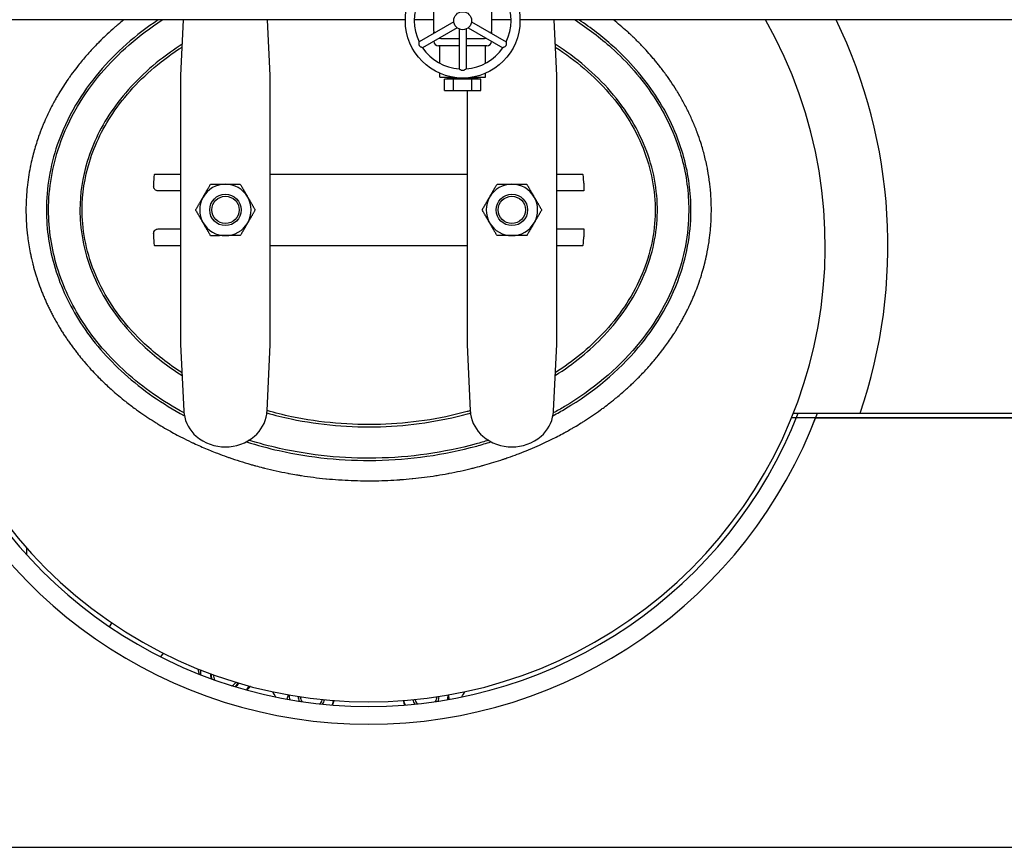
# Model space of a CAD drawing. Header units: inches. Extents: x 24 to 1128, y -69 to 748.
# Tile 86 of 256: x 172 to 199, y 162 to 185. Entities that reach past the tile are written whole.
import ezdxf

# ---------------------------------------------------------------- set-up
doc = ezdxf.new("R2010")
doc.units = ezdxf.units.IN
doc.header["$LTSCALE"] = 32
doc.header["$MEASUREMENT"] = 0
doc.layers.add('Visible (ANSI)', color=7, linetype='Continuous', lineweight=30)

msp = doc.modelspace()

# ---------------------------------------------------------------- linework, layer by layer
at = {"layer": 'Visible (ANSI)'}
for p, q in [((182.69057, 185.35867), (158.07537, 185.35867)), ((176.48956, 185.35867), (176.41537, 183.80758)), ((178.91537, 183.80758), (178.84118, 185.35867)), ((183.47787, 185.35867), (182.94061, 185.35867)), ((183.47787, 185.58317), (183.47787, 185.08317)), ((185.10287, 185.08317), (185.10287, 185.58317)), ((185.64013, 185.35867), (185.10287, 185.35867)), ((202.16537, 185.35867), (185.89017, 185.35867)), ((186.91537, 183.80758), (186.84118, 185.35867)), ((184.04275, 185.29875), (183.07707, 184.74121)), ((184.13675, 185.13594), (183.17107, 184.5784)), ((184.19637, 185.10151), (184.19637, 183.98645)), ((184.38437, 185.10151), (184.38437, 183.98645)), ((184.44399, 185.13594), (185.40967, 184.5784)), ((184.53799, 185.29875), (185.50367, 184.74121)), ((183.48881, 184.97893), (183.48881, 185.01003)), ((183.72787, 184.83317), (184.19637, 184.83317)), ((184.38437, 184.83317), (184.85287, 184.83317)), ((185.09193, 185.01003), (185.09193, 184.97893)), ((183.48881, 184.75817), (183.48881, 184.76185)), ((184.19637, 184.63317), (183.61381, 184.63317)), ((183.64912, 184.14519), (183.64912, 184.63317)), ((184.96693, 184.63317), (184.38437, 184.63317)), ((184.93162, 184.14519), (184.93162, 184.63317)), ((185.09193, 184.76185), (185.09193, 184.75817)), ((176.41537, 183.80758), (176.41537, 181.84721)), ((178.91537, 181.84721), (178.91537, 183.80758)), ((183.64912, 183.75817), (183.64912, 183.86729)), ((183.64912, 183.75817), (184.00863, 183.75817)), ((184.03823, 183.69817), (183.78231, 183.69817)), ((183.78231, 183.38817), (183.78231, 183.69817)), ((183.86696, 183.75817), (183.86645, 183.74199)), ((184.12262, 183.74199), (183.86645, 183.74199)), ((183.86645, 183.69817), (183.86645, 183.74199)), ((184.03823, 183.38817), (184.03823, 183.69817)), ((184.54629, 183.69817), (184.03823, 183.69817)), ((184.71429, 183.74199), (184.45812, 183.74199)), ((184.54629, 183.38817), (184.54629, 183.69817)), ((184.79843, 183.69817), (184.54629, 183.69817)), ((184.57211, 183.75817), (184.93162, 183.75817)), ((184.71378, 183.75817), (184.71429, 183.74199)), ((184.71429, 183.69817), (184.71429, 183.74199)), ((184.79843, 183.38817), (184.79843, 183.69817)), ((184.93162, 183.75817), (184.93162, 183.86729)), ((186.91537, 181.84721), (186.91537, 183.80758)), ((183.78231, 183.38817), (184.03823, 183.38817)), ((184.03823, 183.38817), (184.54629, 183.38817)), ((184.41537, 183.38817), (184.41537, 181.84721)), ((184.54629, 183.38817), (184.79843, 183.38817)), ((176.41537, 181.84721), (176.41537, 178.24513)), ((178.91537, 178.24513), (178.91537, 181.84721)), ((184.41537, 181.84721), (184.41537, 178.24513)), ((186.91537, 178.24513), (186.91537, 181.84721)), ((175.69176, 181.04617), (176.41537, 181.04617)), ((178.91537, 181.04617), (184.41537, 181.04617)), ((186.91537, 181.04617), (187.63898, 181.04617)), ((175.65981, 180.79617), (175.65981, 180.70242)), ((187.67092, 180.79617), (187.67092, 180.57742)), ((176.41537, 180.57742), (175.78381, 180.57742)), ((187.67092, 180.57742), (186.91537, 180.57742)), ((175.65981, 179.38992), (175.65981, 179.29617)), ((175.78381, 179.51492), (176.41537, 179.51492)), ((186.91537, 179.51492), (187.67092, 179.51492)), ((187.67092, 179.51492), (187.67092, 179.29617)), ((176.41537, 179.04617), (175.69176, 179.04617)), ((184.41537, 179.04617), (178.91537, 179.04617)), ((187.63898, 179.04617), (186.91537, 179.04617)), ((176.41537, 178.24513), (176.41537, 176.28475)), ((178.91537, 176.28475), (178.91537, 178.24513)), ((184.41537, 178.24513), (184.41537, 176.28475)), ((186.91537, 176.28475), (186.91537, 178.24513)), ((176.41537, 176.28475), (176.50391, 174.4335)), ((178.82683, 174.4335), (178.91537, 176.28475)), ((184.41537, 176.28475), (184.50391, 174.4335)), ((186.82683, 174.4335), (186.91537, 176.28475)), ((193.52618, 174.36817), (195.39003, 174.36817)), ((195.39003, 174.36817), (202.16537, 174.36817)), ((202.16537, 174.23367), (193.47225, 174.23367)), ((194.14457, 174.23367), (202.16537, 174.23367)), ((172.12037, 170.40565), (172.12037, 170.59304)), ((174.42493, 168.39997), (174.49714, 168.50202)), ((175.86322, 167.55267), (175.93623, 167.65585)), ((158.16537, 162.23367), (200.66537, 162.23367))]:
    msp.add_line(p, q, dxfattribs=at)
for centre, radius in [((184.29037, 185.33317), 1.6), ((184.29037, 185.33317), 0.25), ((177.66537, 180.04617), 0.43764), ((177.66537, 180.04617), 0.4375), ((177.66537, 180.04617), 0.38194), ((185.66537, 180.04617), 0.43764), ((185.66537, 180.04617), 0.4375), ((185.66537, 180.04617), 0.38194)]:
    msp.add_circle(centre, radius, dxfattribs=at)
for centre, radius, start, end in [((184.29037, 185.33317), 1.35, 153.992715, 206.007285), ((184.29037, 185.33317), 1.35, 333.992715, 26.007285), ((181.66537, 179.04617), 12.75, 150.323785, 29.676215), ((181.66537, 179.04617), 14.5, 341.178513, 25.807238), ((183.72787, 185.08317), 0.25, 180, 203.279539), ((184.85287, 185.08317), 0.25, 336.720461, 0), ((183.72787, 185.08317), 0.25, 249.4181, 270), ((184.85287, 185.08317), 0.25, 270, 290.5819), ((184.29037, 185.33317), 1.35, 213.992715, 266.007285), ((183.61381, 184.75817), 0.125, 180, 270), ((184.29037, 185.33317), 1.35, 273.992715, 326.007285), ((184.96693, 184.75817), 0.125, 270, 0), ((177.66537, 180.04617), 0.719, 90.036232, 150.036232), ((177.66537, 180.04617), 0.719, 30.036232, 90.036232), ((185.66537, 180.04617), 0.719, 90, 150), ((185.66537, 180.04617), 0.719, 30, 90), ((177.66537, 180.04617), 0.719, 150.036232, 210.036232), ((177.66537, 180.04617), 0.719, 330.036232, 30.036232), ((185.66537, 180.04617), 0.719, 150, 210), ((185.66537, 180.04617), 0.719, 330, 30), ((177.66537, 180.04617), 0.719, 210.036232, 270.036232), ((177.66537, 180.04617), 0.719, 270.036232, 330.036232), ((185.66537, 180.04617), 0.719, 210, 270), ((185.66537, 180.04617), 0.719, 270, 330), ((181.66537, 179.04617), 13.375, 200.472453, 339.527547), ((181.66537, 179.04617), 12.875, 201.305447, 338.694553), ((177.50277, 174.48127), 1, 187.965548, 229.428759), ((177.82797, 174.48127), 1, 310.571241, 352.034452), ((185.50277, 174.48127), 1, 187.965548, 229.428759), ((185.82797, 174.48127), 1, 310.571241, 352.034452), ((181.66537, 179.04617), 13.375, 338.048244, 338.911283), ((177.66537, 174.67117), 1.25, 229.428759, 310.571241), ((185.66537, 174.67117), 1.25, 229.428759, 310.571241), ((177.68436, 167.07036), 0.719, 170.414572, 180.852393), ((177.68436, 167.07036), 0.43764, 177.924324, 196.421414), ((177.68436, 167.07036), 0.42, 178.715419, 198.213941), ((177.68436, 167.07036), 0.3575, 182.154247, 206.512424), ((177.68436, 167.07036), 0.3575, 296.711784, 321.069961), ((177.68436, 167.07036), 0.42, 305.010267, 324.508789), ((177.68436, 167.07036), 0.43764, 306.802794, 325.299884), ((177.68436, 167.07036), 0.719, 322.371815, 332.809636), ((181.66537, 168.04617), 3.06, 208.574183, 211.727287), ((180.07438, 166.45518), 0.625, 176.801855, 188.565619), ((180.07438, 166.45518), 0.37513, 180.99494, 201.417038), ((180.07438, 166.45518), 0.375, 180.998304, 201.428243), ((180.07438, 166.45518), 0.3125, 182.968449, 208.276834), ((180.07438, 166.45518), 0.3125, 317.319777, 342.628162), ((180.07438, 166.45518), 0.375, 324.168369, 344.598308), ((180.07438, 166.45518), 0.37513, 324.179574, 344.601671), ((183.25636, 166.45518), 0.37513, 195.398329, 215.820426), ((183.25636, 166.45518), 0.375, 195.401692, 215.831631), ((183.25636, 166.45518), 0.3125, 197.371838, 222.680223), ((183.25636, 166.45518), 0.3125, 331.723166, 357.031551), ((183.25636, 166.45518), 0.375, 338.571757, 359.001696), ((183.25636, 166.45518), 0.37513, 338.582962, 359.00506), ((183.25636, 166.45518), 0.625, 351.434381, 3.198145), ((181.66537, 168.04617), 3.06, 328.272713, 331.425817), ((180.07438, 166.45518), 0.625, 337.030993, 341.19175), ((180.07438, 166.45518), 0.625, 341.19175, 348.794756), ((183.25636, 166.45518), 0.625, 191.205244, 202.969007)]:
    msp.add_arc(centre, radius, start, end, dxfattribs=at)
for centre, major_axis, start_param, end_param in [((175.69176, 180.79617), (0, 0.25), 0, 1.57079633), ((187.63898, 180.79617), (0, 0.25), 4.71238898, 6.28318531), ((175.69176, 179.29617), (0, -0.25), 4.71238898, 6.28318531), ((187.63898, 179.29617), (0, -0.25), 0, 1.57079633)]:
    msp.add_ellipse(centre, major_axis=major_axis, ratio=0.12777778, start_param=start_param, end_param=end_param, dxfattribs=at)
for points, knots in [([(174.82758, 185.35867), (174.77205, 185.31396), (174.71702, 185.26853), (174.66286, 185.22267), (174.64389, 185.20662), (174.62504, 185.19052), (174.60631, 185.17437), (174.59438, 185.16409), (174.5825, 185.1538), (174.57067, 185.14349), (174.50266, 185.08422), (174.43466, 185.02304), (174.36752, 184.96057), (174.3076, 184.90481), (174.24836, 184.84803), (174.19034, 184.7907), (174.17328, 184.77385), (174.15632, 184.75695), (174.13949, 184.74002), (174.12657, 184.72703), (174.11372, 184.71402), (174.10095, 184.701), (174.05647, 184.65566), (174.01215, 184.6094), (173.96823, 184.56242), (173.95232, 184.5454), (173.93647, 184.52829), (173.92068, 184.5111), (173.83382, 184.41651), (173.7489, 184.31933), (173.66729, 184.22106), (173.62889, 184.17482), (173.59086, 184.12792), (173.55331, 184.08043), (173.54028, 184.06395), (173.5273, 184.04739), (173.51438, 184.03077), (173.46238, 183.96386), (173.41138, 183.89588), (173.36163, 183.8271), (173.35027, 183.81139), (173.33897, 183.79563), (173.32773, 183.77984), (173.30981, 183.75463), (173.29205, 183.72933), (173.27449, 183.70395), (173.1833, 183.57221), (173.09584, 183.43644), (173.01321, 183.29777), (173.00529, 183.28448), (172.99741, 183.27116), (172.98958, 183.25782), (172.96881, 183.22244), (172.94836, 183.18687), (172.92824, 183.15116), (172.90411, 183.10829), (172.8804, 183.06513), (172.85714, 183.02166), (172.85103, 183.01025), (172.84496, 182.99882), (172.83891, 182.98737), (172.7665, 182.85018), (172.69856, 182.71006), (172.6356, 182.56756), (172.61832, 182.52845), (172.60142, 182.48916), (172.58489, 182.44969), (172.58208, 182.44297), (172.57928, 182.43625), (172.57649, 182.42953), (172.53891, 182.3389), (172.50333, 182.24734), (172.46986, 182.155), (172.46841, 182.151), (172.46696, 182.14699), (172.46552, 182.14299), (172.44315, 182.0809), (172.42174, 182.01846), (172.40131, 181.95572), (172.35856, 181.82444), (172.32, 181.69153), (172.28584, 181.5572), (172.28524, 181.55483), (172.28464, 181.55247), (172.28404, 181.5501), (172.26494, 181.47466), (172.24726, 181.39886), (172.23102, 181.32281), (172.22649, 181.30158), (172.22207, 181.28033), (172.21776, 181.25905), (172.21652, 181.25296), (172.2153, 181.24686), (172.21408, 181.24076), (172.17694, 181.05452), (172.14837, 180.86656), (172.12862, 180.6773), (172.12786, 180.66999), (172.12711, 180.66267), (172.12637, 180.65536), (172.12503, 180.64202), (172.12373, 180.62867), (172.12247, 180.61531), (172.10469, 180.42625), (172.09575, 180.23568), (172.09575, 180.04617)], [0.852514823, 0.852514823, 0.852514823, 0.852514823, 0.856456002, 0.856456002, 0.856456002, 0.857835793, 0.857835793, 0.857835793, 0.858714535, 0.858714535, 0.858714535, 0.8637675, 0.8637675, 0.8637675, 0.868276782, 0.868276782, 0.868276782, 0.869602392, 0.869602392, 0.869602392, 0.870619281, 0.870619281, 0.870619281, 0.874159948, 0.874159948, 0.874159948, 0.875442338, 0.875442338, 0.875442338, 0.882496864, 0.882496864, 0.882496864, 0.885816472, 0.885816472, 0.885816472, 0.886968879, 0.886968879, 0.886968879, 0.891608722, 0.891608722, 0.891608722, 0.892668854, 0.892668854, 0.892668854, 0.894360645, 0.894360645, 0.894360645, 0.903141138, 0.903141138, 0.903141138, 0.903982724, 0.903982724, 0.903982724, 0.906214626, 0.906214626, 0.906214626, 0.908892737, 0.908892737, 0.908892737, 0.909595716, 0.909595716, 0.909595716, 0.918019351, 0.918019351, 0.918019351, 0.920330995, 0.920330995, 0.920330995, 0.920724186, 0.920724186, 0.920724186, 0.926023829, 0.926023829, 0.926023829, 0.926253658, 0.926253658, 0.926253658, 0.929814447, 0.929814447, 0.929814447, 0.937264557, 0.937264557, 0.937264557, 0.937395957, 0.937395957, 0.937395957, 0.941578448, 0.941578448, 0.941578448, 0.942745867, 0.942745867, 0.942745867, 0.943080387, 0.943080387, 0.943080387, 0.953294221, 0.953294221, 0.953294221, 0.95368867, 0.95368867, 0.95368867, 0.95440811, 0.95440811, 0.95440811, 0.964589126, 0.964589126, 0.964589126, 0.964589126]), ([(172.41237, 178.10297), (172.41422, 178.09739), (172.41608, 178.09181), (172.41795, 178.08623), (172.42979, 178.05087), (172.44195, 178.01559), (172.45443, 177.98039), (172.48251, 177.90116), (172.51219, 177.82237), (172.54342, 177.7441), (172.55773, 177.70825), (172.57236, 177.67252), (172.5873, 177.6369), (172.59591, 177.6164), (172.60463, 177.59593), (172.61344, 177.57551), (172.62901, 177.53946), (172.6449, 177.50353), (172.66112, 177.46775), (172.67749, 177.43161), (172.6942, 177.39561), (172.71122, 177.35977), (172.72967, 177.32092), (172.74849, 177.28226), (172.76767, 177.24378), (172.78579, 177.20746), (172.80423, 177.17131), (172.82298, 177.13534), (172.83248, 177.11712), (172.84206, 177.09895), (172.85172, 177.08082), (172.87115, 177.04438), (172.89089, 177.00813), (172.91095, 176.97208), (172.93424, 176.93023), (172.95794, 176.88866), (172.98205, 176.84738), (172.99892, 176.81849), (173.01599, 176.78975), (173.03324, 176.76116), (173.05521, 176.72475), (173.07749, 176.68859), (173.10004, 176.65271), (173.11015, 176.63662), (173.12032, 176.62058), (173.13055, 176.60459), (173.15359, 176.56857), (173.17691, 176.53284), (173.20049, 176.49741), (173.22207, 176.46498), (173.24386, 176.4328), (173.26586, 176.40088), (173.28952, 176.36654), (173.31351, 176.33237), (173.3378, 176.29838), (173.3624, 176.26398), (173.38731, 176.22975), (173.41254, 176.19573), (173.42415, 176.18006), (173.43583, 176.16444), (173.44757, 176.14886), (173.47296, 176.11517), (173.49866, 176.08168), (173.52464, 176.0484), (173.60974, 175.9394), (173.69798, 175.83263), (173.78897, 175.72836), (173.80675, 175.70798), (173.82464, 175.6877), (173.84263, 175.66751), (173.85249, 175.65645), (173.86239, 175.64541), (173.87231, 175.6344), (173.92413, 175.57692), (173.97676, 175.52026), (174.03015, 175.46444), (174.05874, 175.43454), (174.08754, 175.40488), (174.11655, 175.37548), (174.20075, 175.29012), (174.28665, 175.20685), (174.37394, 175.1258), (174.41815, 175.08475), (174.46271, 175.04427), (174.50758, 175.00438), (174.51278, 174.99976), (174.51798, 174.99514), (174.5232, 174.99053), (174.53232, 174.98246), (174.54147, 174.9744), (174.55064, 174.96636), (174.57978, 174.9408), (174.60913, 174.91542), (174.63867, 174.89022), (174.70118, 174.83689), (174.76458, 174.78437), (174.82876, 174.73272), (174.85796, 174.70922), (174.88732, 174.68591), (174.91683, 174.66278), (175.00452, 174.59404), (175.09358, 174.52693), (175.18382, 174.4615), (175.26098, 174.40555), (175.33902, 174.35084), (175.41781, 174.29739), (175.44672, 174.27778), (175.47572, 174.25834), (175.50483, 174.23908), (175.5785, 174.19031), (175.65278, 174.14264), (175.72758, 174.09609), (175.75591, 174.07846), (175.78431, 174.06099), (175.81278, 174.04369), (175.88108, 174.00217), (175.94977, 173.96158), (176.01879, 173.92193), (176.06726, 173.89409), (176.11601, 173.86663), (176.16504, 173.83957), (176.2344, 173.80129), (176.30432, 173.76378), (176.37474, 173.72708), (176.40074, 173.71353), (176.42682, 173.70008), (176.45296, 173.68675), (176.5383, 173.64322), (176.62434, 173.60086), (176.71099, 173.55969), (176.73587, 173.54787), (176.76081, 173.53615), (176.78579, 173.52452), (176.90847, 173.46744), (177.03231, 173.41275), (177.15706, 173.36048), (177.17242, 173.35404), (177.1878, 173.34764), (177.2032, 173.34127), (177.26073, 173.31749), (177.31844, 173.29422), (177.3763, 173.27146), (177.39874, 173.26264), (177.4212, 173.2539), (177.44368, 173.24523), (177.5299, 173.21199), (177.61644, 173.1799), (177.70322, 173.14896), (177.72033, 173.14286), (177.73744, 173.1368), (177.75457, 173.13079), (177.75837, 173.12946), (177.76218, 173.12812), (177.76598, 173.12679), (177.96562, 173.05697), (178.1678, 172.99271), (178.37191, 172.93411), (178.38944, 172.92907), (178.40699, 172.92408), (178.42455, 172.91913), (178.4527, 172.91119), (178.48089, 172.90336), (178.50911, 172.89564), (178.57683, 172.87711), (178.64474, 172.8592), (178.71281, 172.84191), (178.72866, 172.83788), (178.74453, 172.83389), (178.7604, 172.82993), (178.97417, 172.7766), (179.18948, 172.72939), (179.40549, 172.68831), (179.41784, 172.68596), (179.43019, 172.68363), (179.44254, 172.68132), (179.51326, 172.6681), (179.58405, 172.65554), (179.65488, 172.64363), (179.68867, 172.63795), (179.72251, 172.63241), (179.75637, 172.62701), (179.76691, 172.62533), (179.77745, 172.62367), (179.78799, 172.62202), (180.01245, 172.58688), (180.2383, 172.55809), (180.46498, 172.53567), (180.47149, 172.53502), (180.47799, 172.53439), (180.4845, 172.53375), (180.59678, 172.52283), (180.70925, 172.51347), (180.82181, 172.50568), (180.8263, 172.50537), (180.8308, 172.50506), (180.83529, 172.50476), (181.06469, 172.48914), (181.29446, 172.48002), (181.52378, 172.47737), (181.52451, 172.47736), (181.52525, 172.47735), (181.52598, 172.47734), (181.55255, 172.47704), (181.57911, 172.47682), (181.60566, 172.47669), (181.69204, 172.47627), (181.77847, 172.47677), (181.86492, 172.47818), (181.86595, 172.47819), (181.86699, 172.47821), (181.86802, 172.47823), (182.09206, 172.48194), (182.3163, 172.49181), (182.54018, 172.50789), (182.54525, 172.50825), (182.55032, 172.50862), (182.55539, 172.50899), (182.66253, 172.51682), (182.76958, 172.52606), (182.87649, 172.53673), (182.88356, 172.53744), (182.89064, 172.53815), (182.89771, 172.53887), (183.11344, 172.56078), (183.32853, 172.58849), (183.5425, 172.62198), (183.54367, 172.62216), (183.54485, 172.62235), (183.54602, 172.62253), (183.55656, 172.62418), (183.56709, 172.62585), (183.57762, 172.62753), (183.67796, 172.64354), (183.77811, 172.66084), (183.87804, 172.67943), (183.89017, 172.68168), (183.90229, 172.68396), (183.91441, 172.68625), (184.12141, 172.72542), (184.32741, 172.77014), (184.53202, 172.82044), (184.54792, 172.82435), (184.5638, 172.82829), (184.57967, 172.83226), (184.66016, 172.85241), (184.74043, 172.87343), (184.82045, 172.89532), (184.83172, 172.8984), (184.84299, 172.9015), (184.85425, 172.90462), (184.87197, 172.90952), (184.88967, 172.91447), (184.90736, 172.91946), (185.07879, 172.96781), (185.24905, 173.02018), (185.41792, 173.07659), (185.44435, 173.08542), (185.47076, 173.09435), (185.49713, 173.10339), (185.51765, 173.11042), (185.53816, 173.11751), (185.55864, 173.12466), (185.64492, 173.15477), (185.73085, 173.18598), (185.81639, 173.21827), (185.83803, 173.22644), (185.85965, 173.23468), (185.88124, 173.24299), (185.96371, 173.27473), (186.04583, 173.30749), (186.12754, 173.34127), (186.14363, 173.34793), (186.15971, 173.35462), (186.17577, 173.36136), (186.26384, 173.39828), (186.35142, 173.43639), (186.43845, 173.4757), (186.46241, 173.48652), (186.48633, 173.49743), (186.51021, 173.50844), (186.58734, 173.54398), (186.66402, 173.58046), (186.74022, 173.61789), (186.76545, 173.63028), (186.79063, 173.64278), (186.81576, 173.65538), (186.93368, 173.71452), (187.05038, 173.77592), (187.1657, 173.83957), (187.16977, 173.84182), (187.17383, 173.84406), (187.17789, 173.84631), (187.22627, 173.8731), (187.27446, 173.90033), (187.32246, 173.92798), (187.35068, 173.94424), (187.37883, 173.96064), (187.40691, 173.9772), (187.4723, 174.01575), (187.53729, 174.05511), (187.60184, 174.09527), (187.63189, 174.11396), (187.66184, 174.13282), (187.69169, 174.15186), (187.84391, 174.24894), (187.99354, 174.35052), (188.14001, 174.4565), (188.14093, 174.45716), (188.14185, 174.45783), (188.14278, 174.4585), (188.17452, 174.48148), (188.20611, 174.50467), (188.23755, 174.52807), (188.29355, 174.56975), (188.34906, 174.61208), (188.40405, 174.65506), (188.43547, 174.67962), (188.46672, 174.70438), (188.49779, 174.72936), (188.5834, 174.79817), (188.6677, 174.86859), (188.75045, 174.94048), (188.76954, 174.95707), (188.78857, 174.97375), (188.80754, 174.99053), (188.84649, 175.02499), (188.88518, 175.05985), (188.92359, 175.09513), (188.93574, 175.10629), (188.94786, 175.11749), (188.95996, 175.12874), (188.97635, 175.14397), (188.99269, 175.15928), (189.00897, 175.17466), (189.06476, 175.22737), (189.11991, 175.28095), (189.17435, 175.33536), (189.20223, 175.36324), (189.22992, 175.39133), (189.25742, 175.41964), (189.33599, 175.50053), (189.41296, 175.58319), (189.48811, 175.66752), (189.53873, 175.72431), (189.58852, 175.78186), (189.63744, 175.84013), (189.66443, 175.87228), (189.69115, 175.90464), (189.71759, 175.93722), (189.76299, 175.99315), (189.80757, 176.04971), (189.85129, 176.10687), (189.87723, 176.14078), (189.90287, 176.17491), (189.9282, 176.20924), (189.96551, 176.25982), (190.00215, 176.31084), (190.03809, 176.36227), (190.0758, 176.41625), (190.11289, 176.4709), (190.14931, 176.52621), (190.17254, 176.56148), (190.19549, 176.59702), (190.21816, 176.63282), (190.22607, 176.64532), (190.23395, 176.65786), (190.2418, 176.67042), (190.26402, 176.70602), (190.28596, 176.74187), (190.30761, 176.77797), (190.3215, 176.80114), (190.33528, 176.82441), (190.34892, 176.84778), (190.37159, 176.88661), (190.39392, 176.92572), (190.4159, 176.9651), (190.436, 177.00112), (190.4558, 177.03738), (190.4753, 177.07385), (190.48272, 177.08775), (190.49011, 177.10167), (190.49744, 177.11562), (190.51642, 177.15174), (190.53507, 177.18802), (190.5534, 177.22447), (190.57595, 177.26933), (190.59799, 177.31443), (190.61952, 177.35977), (190.62936, 177.38049), (190.6391, 177.40127), (190.64872, 177.42209), (190.6654, 177.45816), (190.68174, 177.49437), (190.69776, 177.53072), (190.70467, 177.5464), (190.71152, 177.56211), (190.7183, 177.57785), (190.73383, 177.61384), (190.74903, 177.64996), (190.76389, 177.6862), (190.79219, 177.75519), (190.81929, 177.82461), (190.84514, 177.8944), (190.85834, 177.93001), (190.87121, 177.96571), (190.88375, 178.0015), (190.89002, 178.01938), (190.8962, 178.03727), (190.9023, 178.05519), (190.90563, 178.06494), (190.90892, 178.0747), (190.9122, 178.08447), (190.92074, 178.10995), (190.92913, 178.13551), (190.93736, 178.16116), (190.96193, 178.23764), (190.98512, 178.31484), (191.00688, 178.3927), (191.01645, 178.42692), (191.02573, 178.46126), (191.03474, 178.49573), (191.03821, 178.50903), (191.04165, 178.52235), (191.04504, 178.53569), (191.04791, 178.54701), (191.05076, 178.55833), (191.05357, 178.56967), (191.0619, 178.60321), (191.06996, 178.63686), (191.07774, 178.67061), (191.09746, 178.7561), (191.11543, 178.84226), (191.13158, 178.92897), (191.13742, 178.96037), (191.14303, 178.99184), (191.1484, 179.02338), (191.15336, 179.05257), (191.15812, 179.08181), (191.16267, 179.11111), (191.16732, 179.14102), (191.17175, 179.171), (191.17596, 179.20103), (191.18892, 179.29351), (191.1998, 179.38658), (191.20851, 179.47965), (191.21096, 179.50581), (191.21324, 179.53198), (191.21535, 179.55815), (191.21822, 179.59378), (191.22078, 179.6294), (191.22302, 179.66503), (191.22453, 179.68914), (191.2259, 179.71325), (191.22713, 179.73736), (191.23173, 179.8276), (191.2343, 179.91778), (191.23487, 180.00778), (191.23493, 180.01741), (191.23497, 180.02704), (191.23498, 180.03668), (191.23501, 180.05656), (191.23495, 180.07645), (191.23478, 180.09636), (191.23444, 180.13841), (191.23365, 180.18051), (191.23242, 180.22264), (191.23191, 180.24038), (191.23131, 180.25812), (191.23064, 180.27587), (191.22663, 180.38182), (191.21983, 180.48793), (191.21023, 180.59402), (191.20902, 180.60742), (191.20776, 180.62081), (191.20646, 180.63421), (191.20174, 180.68273), (191.19644, 180.73123), (191.19055, 180.77971), (191.18922, 180.79073), (191.18785, 180.80175), (191.18645, 180.81276), (191.17213, 180.92549), (191.15469, 181.03771), (191.1342, 181.14918), (191.13305, 181.15543), (191.1319, 181.16168), (191.13073, 181.16792), (191.12046, 181.22283), (191.10945, 181.27757), (191.09772, 181.33209), (191.09685, 181.33615), (191.09597, 181.34021), (191.09509, 181.34427), (191.0696, 181.46159), (191.04076, 181.57792), (191.00873, 181.69302), (191.00865, 181.6933), (191.00857, 181.69358), (191.00849, 181.69387), (190.99234, 181.75186), (190.97537, 181.80957), (190.95764, 181.86687), (190.95726, 181.8681), (190.95688, 181.86933), (190.9565, 181.87057), (190.95068, 181.88931), (190.94479, 181.90801), (190.93881, 181.92666), (190.90852, 182.02123), (190.87594, 182.11529), (190.84115, 182.20869), (190.83963, 182.21278), (190.8381, 182.21687), (190.83657, 182.22096), (190.81695, 182.27329), (190.79664, 182.32541), (190.77564, 182.37729), (190.77333, 182.38302), (190.771, 182.38874), (190.76867, 182.39445), (190.72561, 182.50001), (190.67973, 182.60455), (190.63119, 182.70787), (190.6269, 182.71699), (190.6226, 182.7261), (190.61827, 182.7352), (190.59684, 182.78027), (190.57491, 182.82511), (190.55248, 182.86969), (190.54706, 182.88046), (190.54161, 182.89122), (190.53613, 182.90197), (190.48685, 182.99862), (190.43533, 183.09392), (190.38187, 183.18751), (190.37415, 183.20102), (190.36639, 183.2145), (190.35859, 183.22794), (190.3361, 183.2667), (190.31328, 183.30518), (190.29014, 183.34335), (190.28142, 183.35774), (190.27265, 183.37208), (190.26384, 183.38638), (190.21175, 183.47092), (190.1581, 183.55397), (190.10308, 183.63545), (190.10013, 183.63982), (190.09718, 183.64419), (190.09421, 183.64856), (190.08398, 183.66363), (190.07369, 183.67868), (190.06334, 183.69369), (190.03929, 183.72857), (190.0149, 183.76327), (189.99019, 183.79779), (189.9792, 183.81314), (189.96815, 183.82846), (189.95704, 183.84373), (189.89666, 183.92672), (189.83441, 184.0086), (189.77047, 184.08922), (189.75766, 184.10536), (189.74479, 184.12145), (189.73185, 184.1375), (189.70646, 184.16897), (189.68082, 184.20024), (189.65493, 184.2313), (189.64113, 184.24786), (189.62726, 184.26436), (189.61332, 184.2808), (189.50805, 184.40496), (189.39888, 184.52568), (189.28662, 184.64248), (189.26998, 184.65979), (189.25327, 184.67702), (189.23649, 184.69416), (189.16666, 184.76552), (189.09571, 184.83536), (189.02384, 184.9036), (189.00592, 184.92061), (188.98795, 184.93751), (188.96993, 184.95432), (188.96769, 184.95641), (188.96546, 184.95849), (188.96322, 184.96057), (188.93468, 184.98712), (188.90602, 185.01342), (188.87723, 185.03946), (188.75611, 185.14904), (188.63114, 185.25563), (188.50316, 185.35867)], [0, 0, 0, 0, 0.000323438, 0.000323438, 0.000323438, 0.002373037, 0.002373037, 0.002373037, 0.00698631, 0.00698631, 0.00698631, 0.009099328, 0.009099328, 0.009099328, 0.010315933, 0.010315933, 0.010315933, 0.012463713, 0.012463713, 0.012463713, 0.01463303, 0.01463303, 0.01463303, 0.016984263, 0.016984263, 0.016984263, 0.019204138, 0.019204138, 0.019204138, 0.020328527, 0.020328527, 0.020328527, 0.02258966, 0.02258966, 0.02258966, 0.025214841, 0.025214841, 0.025214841, 0.027051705, 0.027051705, 0.027051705, 0.029390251, 0.029390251, 0.029390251, 0.0304395, 0.0304395, 0.0304395, 0.032804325, 0.032804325, 0.032804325, 0.034968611, 0.034968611, 0.034968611, 0.037296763, 0.037296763, 0.037296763, 0.039653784, 0.039653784, 0.039653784, 0.040739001, 0.040739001, 0.040739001, 0.043085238, 0.043085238, 0.043085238, 0.050768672, 0.050768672, 0.050768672, 0.052270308, 0.052270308, 0.052270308, 0.053093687, 0.053093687, 0.053093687, 0.057392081, 0.057392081, 0.057392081, 0.059694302, 0.059694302, 0.059694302, 0.066377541, 0.066377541, 0.066377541, 0.069762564, 0.069762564, 0.069762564, 0.070154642, 0.070154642, 0.070154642, 0.07084136, 0.07084136, 0.07084136, 0.073024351, 0.073024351, 0.073024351, 0.077643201, 0.077643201, 0.077643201, 0.079744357, 0.079744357, 0.079744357, 0.085988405, 0.085988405, 0.085988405, 0.091328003, 0.091328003, 0.091328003, 0.093287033, 0.093287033, 0.093287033, 0.098245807, 0.098245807, 0.098245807, 0.100123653, 0.100123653, 0.100123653, 0.104628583, 0.104628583, 0.104628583, 0.107791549, 0.107791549, 0.107791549, 0.112266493, 0.112266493, 0.112266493, 0.113919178, 0.113919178, 0.113919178, 0.11931449, 0.11931449, 0.11931449, 0.120863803, 0.120863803, 0.120863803, 0.128472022, 0.128472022, 0.128472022, 0.129409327, 0.129409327, 0.129409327, 0.132911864, 0.132911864, 0.132911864, 0.134269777, 0.134269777, 0.134269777, 0.139477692, 0.139477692, 0.139477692, 0.140504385, 0.140504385, 0.140504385, 0.14073237, 0.14073237, 0.14073237, 0.152695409, 0.152695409, 0.152695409, 0.153723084, 0.153723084, 0.153723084, 0.15537067, 0.15537067, 0.15537067, 0.159324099, 0.159324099, 0.159324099, 0.160244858, 0.160244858, 0.160244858, 0.172647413, 0.172647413, 0.172647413, 0.173356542, 0.173356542, 0.173356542, 0.177415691, 0.177415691, 0.177415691, 0.179352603, 0.179352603, 0.179352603, 0.179955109, 0.179955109, 0.179955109, 0.192784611, 0.192784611, 0.192784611, 0.193152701, 0.193152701, 0.193152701, 0.199505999, 0.199505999, 0.199505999, 0.199759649, 0.199759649, 0.199759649, 0.212706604, 0.212706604, 0.212706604, 0.212748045, 0.212748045, 0.212748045, 0.214247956, 0.214247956, 0.214247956, 0.219127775, 0.219127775, 0.219127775, 0.219186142, 0.219186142, 0.219186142, 0.231831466, 0.231831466, 0.231831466, 0.232117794, 0.232117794, 0.232117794, 0.238169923, 0.238169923, 0.238169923, 0.238570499, 0.238570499, 0.238570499, 0.250785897, 0.250785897, 0.250785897, 0.250852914, 0.250852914, 0.250852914, 0.251454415, 0.251454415, 0.251454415, 0.257184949, 0.257184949, 0.257184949, 0.257880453, 0.257880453, 0.257880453, 0.269757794, 0.269757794, 0.269757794, 0.270680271, 0.270680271, 0.270680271, 0.275357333, 0.275357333, 0.275357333, 0.276016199, 0.276016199, 0.276016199, 0.277052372, 0.277052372, 0.277052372, 0.28709448, 0.28709448, 0.28709448, 0.288666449, 0.288666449, 0.288666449, 0.28988972, 0.28988972, 0.28988972, 0.295041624, 0.295041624, 0.295041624, 0.296344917, 0.296344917, 0.296344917, 0.301323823, 0.301323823, 0.301323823, 0.302304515, 0.302304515, 0.302304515, 0.307681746, 0.307681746, 0.307681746, 0.309162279, 0.309162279, 0.309162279, 0.31394509, 0.31394509, 0.31394509, 0.315529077, 0.315529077, 0.315529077, 0.322963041, 0.322963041, 0.322963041, 0.32322504, 0.32322504, 0.32322504, 0.326346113, 0.326346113, 0.326346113, 0.328181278, 0.328181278, 0.328181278, 0.332454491, 0.332454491, 0.332454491, 0.33444359, 0.33444359, 0.33444359, 0.344586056, 0.344586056, 0.344586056, 0.344649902, 0.344649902, 0.344649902, 0.346848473, 0.346848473, 0.346848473, 0.35076503, 0.35076503, 0.35076503, 0.353002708, 0.353002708, 0.353002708, 0.359168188, 0.359168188, 0.359168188, 0.360590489, 0.360590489, 0.360590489, 0.363510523, 0.363510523, 0.363510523, 0.36443453, 0.36443453, 0.36443453, 0.365686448, 0.365686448, 0.365686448, 0.369976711, 0.369976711, 0.369976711, 0.372174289, 0.372174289, 0.372174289, 0.378453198, 0.378453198, 0.378453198, 0.382681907, 0.382681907, 0.382681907, 0.385014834, 0.385014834, 0.385014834, 0.389019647, 0.389019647, 0.389019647, 0.391396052, 0.391396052, 0.391396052, 0.394897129, 0.394897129, 0.394897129, 0.398571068, 0.398571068, 0.398571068, 0.400913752, 0.400913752, 0.400913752, 0.401731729, 0.401731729, 0.401731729, 0.404049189, 0.404049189, 0.404049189, 0.405536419, 0.405536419, 0.405536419, 0.408007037, 0.408007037, 0.408007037, 0.410267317, 0.410267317, 0.410267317, 0.411128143, 0.411128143, 0.411128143, 0.413356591, 0.413356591, 0.413356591, 0.41609891, 0.41609891, 0.41609891, 0.417352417, 0.417352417, 0.417352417, 0.419524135, 0.419524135, 0.419524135, 0.420461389, 0.420461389, 0.420461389, 0.422605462, 0.422605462, 0.422605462, 0.42668726, 0.42668726, 0.42668726, 0.428769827, 0.428769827, 0.428769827, 0.429809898, 0.429809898, 0.429809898, 0.430375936, 0.430375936, 0.430375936, 0.431853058, 0.431853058, 0.431853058, 0.436258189, 0.436258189, 0.436258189, 0.438194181, 0.438194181, 0.438194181, 0.438941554, 0.438941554, 0.438941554, 0.439575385, 0.439575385, 0.439575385, 0.441450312, 0.441450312, 0.441450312, 0.446199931, 0.446199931, 0.446199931, 0.447919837, 0.447919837, 0.447919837, 0.449511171, 0.449511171, 0.449511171, 0.451136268, 0.451136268, 0.451136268, 0.456141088, 0.456141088, 0.456141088, 0.457548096, 0.457548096, 0.457548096, 0.45946356, 0.45946356, 0.45946356, 0.460760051, 0.460760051, 0.460760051, 0.465613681, 0.465613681, 0.465613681, 0.466132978, 0.466132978, 0.466132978, 0.467204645, 0.467204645, 0.467204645, 0.469469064, 0.469469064, 0.469469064, 0.470422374, 0.470422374, 0.470422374, 0.476113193, 0.476113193, 0.476113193, 0.476831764, 0.476831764, 0.476831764, 0.479434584, 0.479434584, 0.479434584, 0.480026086, 0.480026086, 0.480026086, 0.486081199, 0.486081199, 0.486081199, 0.48642054, 0.48642054, 0.48642054, 0.489405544, 0.489405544, 0.489405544, 0.489627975, 0.489627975, 0.489627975, 0.496054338, 0.496054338, 0.496054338, 0.496070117, 0.496070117, 0.496070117, 0.49930854, 0.49930854, 0.49930854, 0.499378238, 0.499378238, 0.499378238, 0.500438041, 0.500438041, 0.500438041, 0.505811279, 0.505811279, 0.505811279, 0.506046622, 0.506046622, 0.506046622, 0.509059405, 0.509059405, 0.509059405, 0.509391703, 0.509391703, 0.509391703, 0.515527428, 0.515527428, 0.515527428, 0.516069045, 0.516069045, 0.516069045, 0.518751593, 0.518751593, 0.518751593, 0.519399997, 0.519399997, 0.519399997, 0.525232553, 0.525232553, 0.525232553, 0.526074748, 0.526074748, 0.526074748, 0.528502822, 0.528502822, 0.528502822, 0.529417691, 0.529417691, 0.529417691, 0.534826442, 0.534826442, 0.534826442, 0.535116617, 0.535116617, 0.535116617, 0.536118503, 0.536118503, 0.536118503, 0.538446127, 0.538446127, 0.538446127, 0.539481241, 0.539481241, 0.539481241, 0.54510373, 0.54510373, 0.54510373, 0.546229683, 0.546229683, 0.546229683, 0.548438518, 0.548438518, 0.548438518, 0.549615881, 0.549615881, 0.549615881, 0.558508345, 0.558508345, 0.558508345, 0.559826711, 0.559826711, 0.559826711, 0.565314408, 0.565314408, 0.565314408, 0.566682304, 0.566682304, 0.566682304, 0.566851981, 0.566851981, 0.566851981, 0.569015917, 0.569015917, 0.569015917, 0.578121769, 0.578121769, 0.578121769, 0.578121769]), ([(175.78976, 185.35862), (175.1617, 184.93901), (174.60362, 184.44805), (173.8921, 183.60445), (173.67117, 183.29379), (173.27277, 182.61497), (173.10133, 182.24408), (172.76942, 181.27449), (172.66537, 180.66052), (172.66537, 180.04617)], [-0.843264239, -0.843264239, -0.843264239, -0.843264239, -0.564026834, -0.564026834, -0.414642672, -0.414642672, -0.251325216, -0.251325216, 0, 0, 0, 0]), ([(172.72787, 180.04617), (172.72787, 180.65353), (172.83071, 181.26055), (173.15906, 182.21974), (173.32871, 182.58681), (173.7232, 183.25898), (173.94207, 183.56675), (174.66656, 184.42572), (175.24747, 184.93076), (175.90322, 185.35864)], [0, 0, 0, 0, 0.251325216, 0.251325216, 0.414642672, 0.414642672, 0.564026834, 0.564026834, 0.854963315, 0.854963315, 0.854963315, 0.854963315]), ([(186.81038, 174.29462), (186.93105, 174.35968), (187.04979, 174.42711), (187.94972, 174.96535), (188.63956, 175.53955), (189.4273, 176.47485), (189.6367, 176.76675), (190.03451, 177.43016), (190.2122, 177.80657), (190.56668, 178.82066), (190.67502, 179.47726), (190.65691, 180.62647), (190.5822, 181.11911), (190.2757, 182.17799), (190.01372, 182.73688), (189.34482, 183.75155), (188.94518, 184.21103), (188.19421, 184.88848), (187.87763, 185.13374), (187.54097, 185.35859)], [-4.08899423, -4.08899423, -4.08899423, -4.08899423, -4.0392092, -4.0392092, -3.70497192, -3.70497192, -3.56422671, -3.56422671, -3.3979922, -3.3979922, -3.12977349, -3.12977349, -2.92781508, -2.92781508, -2.68241465, -2.68241465, -2.4480056, -2.4480056, -2.29832821, -2.29832821, -2.29832821, -2.29832821]), ([(187.42751, 185.3586), (187.79124, 185.12131), (188.132, 184.86043), (188.89965, 184.16793), (189.29575, 183.71243), (189.95829, 182.70742), (190.21749, 182.15428), (190.52066, 181.10694), (190.5945, 180.61987), (190.61241, 179.48372), (190.50534, 178.83459), (190.15465, 177.83135), (189.97881, 177.4588), (189.58488, 176.80185), (189.37743, 176.51266), (188.59665, 175.58562), (187.91224, 175.01575), (187.03183, 174.4892), (186.92766, 174.42968), (186.82197, 174.37201)], [2.28662919, 2.28662919, 2.28662919, 2.28662919, 2.4480056, 2.4480056, 2.68241465, 2.68241465, 2.92781508, 2.92781508, 3.12977349, 3.12977349, 3.3979922, 3.3979922, 3.56422671, 3.56422671, 3.70497192, 3.70497192, 4.0392092, 4.0392092, 4.08327155, 4.08327155, 4.08327155, 4.08327155]), ([(176.4569, 184.67442), (176.23735, 184.53477), (176.02767, 184.38628), (175.31466, 183.82388), (174.87523, 183.36378), (174.20555, 182.40518), (173.96252, 181.9119), (173.67162, 180.95864), (173.60287, 180.50242), (173.60287, 180.04617)], [2.274273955, 2.274273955, 2.274273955, 2.274273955, 2.381378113, 2.381378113, 2.658967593, 2.658967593, 2.916592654, 2.916592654, 3.141592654, 3.141592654, 3.141592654, 3.141592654]), ([(173.66537, 180.04617), (173.66537, 180.49617), (173.73315, 180.94615), (174.02029, 181.88707), (174.26029, 182.37441), (174.92268, 183.32257), (175.35778, 183.7783), (176.05344, 184.327), (176.24892, 184.46629), (176.45324, 184.59787)], [-3.141592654, -3.141592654, -3.141592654, -3.141592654, -2.916592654, -2.916592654, -2.658967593, -2.658967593, -2.381378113, -2.381378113, -2.280389, -2.280389, -2.280389, -2.280389]), ([(183.17107, 184.5784), (183.17107, 184.5784), (183.17006, 184.57878), (183.16499, 184.58071), (183.15961, 184.58279), (183.14533, 184.58889), (183.13604, 184.59314), (183.11969, 184.60238), (183.1126, 184.60689), (183.10059, 184.61658), (183.09552, 184.62145), (183.08962, 184.62883), (183.08826, 184.6307), (183.0864, 184.63348), (183.08585, 184.63435), (183.08492, 184.63588), (183.08453, 184.63654), (183.08379, 184.63782), (183.08345, 184.63845), (183.08256, 184.64011), (183.08203, 184.64116), (183.08023, 184.64492), (183.0791, 184.64767), (183.07496, 184.65947), (183.07342, 184.6687), (183.07188, 184.68791), (183.07218, 184.69832), (183.07358, 184.71714), (183.07466, 184.72536), (183.07622, 184.73607), (183.07675, 184.73929), (183.07704, 184.74101), (183.07707, 184.74121), (183.07707, 184.74121)], [-1.159920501, -1.159920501, -1.159920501, -1.159920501, -1.106581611, -1.106581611, -1.021616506, -1.021616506, -0.92624701, -0.92624701, -0.858338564, -0.858338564, -0.804308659, -0.804308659, -0.786846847, -0.786846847, -0.779072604, -0.779072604, -0.773264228, -0.773264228, -0.767822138, -0.767822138, -0.758830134, -0.758830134, -0.735798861, -0.735798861, -0.661342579, -0.661342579, -0.572803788, -0.572803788, -0.482638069, -0.482638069, -0.410214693, -0.410214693, -0.386508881, -0.386508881, -0.386508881, -0.386508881]), ([(185.50367, 184.74121), (185.50367, 184.74121), (185.50385, 184.74015), (185.50471, 184.73479), (185.5056, 184.7291), (185.50745, 184.71367), (185.50842, 184.70351), (185.50859, 184.68473), (185.50823, 184.67633), (185.50584, 184.66109), (185.50416, 184.65426), (185.50072, 184.64546), (185.49979, 184.64335), (185.4983, 184.64035), (185.49783, 184.63944), (185.49697, 184.63786), (185.49659, 184.6372), (185.49585, 184.63592), (185.49548, 184.63531), (185.49448, 184.6337), (185.49384, 184.63272), (185.49148, 184.62928), (185.48967, 184.62693), (185.48152, 184.61745), (185.47429, 184.61149), (185.45842, 184.60055), (185.44926, 184.59561), (185.43226, 184.58742), (185.4246, 184.58424), (185.41455, 184.58023), (185.41149, 184.57909), (185.40986, 184.57848), (185.40967, 184.5784), (185.40967, 184.5784)], [-1.159920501, -1.159920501, -1.159920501, -1.159920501, -1.106581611, -1.106581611, -1.021616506, -1.021616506, -0.92624701, -0.92624701, -0.858338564, -0.858338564, -0.804308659, -0.804308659, -0.786846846, -0.786846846, -0.779072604, -0.779072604, -0.773264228, -0.773264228, -0.767822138, -0.767822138, -0.758830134, -0.758830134, -0.735798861, -0.735798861, -0.661342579, -0.661342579, -0.572803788, -0.572803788, -0.482638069, -0.482638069, -0.410214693, -0.410214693, -0.386508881, -0.386508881, -0.386508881, -0.386508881]), ([(186.87387, 175.41788), (187.38881, 175.74561), (187.84919, 176.12219), (188.70082, 177.02439), (189.06503, 177.56453), (189.56493, 178.69596), (189.70315, 179.28643), (189.74704, 180.48742), (189.64673, 181.09782), (189.20815, 182.27483), (188.86724, 182.84066), (187.99461, 183.84852), (187.47111, 184.29447), (186.8739, 184.67448)], [-0.8673187, -0.8673187, -0.8673187, -0.8673187, -0.61605042, -0.61605042, -0.3199869, -0.3199869, -0.02740131, -0.02740131, 0.2725125, 0.2725125, 0.57593331, 0.57593331, 0.8673187, 0.8673187, 0.8673187, 0.8673187]), ([(186.87756, 184.59793), (187.45459, 184.22615), (187.96054, 183.79238), (188.81551, 182.80493), (189.15237, 182.24553), (189.58541, 181.08339), (189.68428, 180.48138), (189.64099, 179.29683), (189.50471, 178.71431), (189.01094, 177.59677), (188.65089, 177.06255), (187.81696, 176.1791), (187.37337, 175.81396), (186.87752, 175.49444)], [-0.86120365, -0.86120365, -0.86120365, -0.86120365, -0.57593331, -0.57593331, -0.2725125, -0.2725125, 0.02740131, 0.02740131, 0.3199869, 0.3199869, 0.61605042, 0.61605042, 0.86120365, 0.86120365, 0.86120365, 0.86120365]), ([(184.38437, 183.98645), (184.38437, 183.98644), (184.38354, 183.98576), (184.37932, 183.98233), (184.37484, 183.97871), (184.36241, 183.9694), (184.35409, 183.96348), (184.33791, 183.95393), (184.33046, 183.95005), (184.31607, 183.9445), (184.30931, 183.94254), (184.29997, 183.94112), (184.29767, 183.94087), (184.29434, 183.94066), (184.29331, 183.94061), (184.29152, 183.94057), (184.29075, 183.94056), (184.28927, 183.94057), (184.28856, 183.94058), (184.28667, 183.94064), (184.2855, 183.94071), (184.28134, 183.94103), (184.2784, 183.94143), (184.26611, 183.94374), (184.25734, 183.94702), (184.23993, 183.95529), (184.23107, 183.96076), (184.21548, 183.97138), (184.2089, 183.97643), (184.20039, 183.98313), (184.19787, 183.98521), (184.19653, 183.98631), (184.19637, 183.98645), (184.19637, 183.98645)], [-1.159920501, -1.159920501, -1.159920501, -1.159920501, -1.106581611, -1.106581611, -1.021616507, -1.021616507, -0.92624701, -0.92624701, -0.858338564, -0.858338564, -0.804308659, -0.804308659, -0.786846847, -0.786846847, -0.779072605, -0.779072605, -0.773264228, -0.773264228, -0.767822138, -0.767822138, -0.758830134, -0.758830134, -0.735798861, -0.735798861, -0.66134258, -0.66134258, -0.572803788, -0.572803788, -0.482638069, -0.482638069, -0.410214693, -0.410214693, -0.386508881, -0.386508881, -0.386508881, -0.386508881]), ([(175.78381, 180.57742), (175.76824, 180.57742), (175.75163, 180.58056), (175.72108, 180.59331), (175.70714, 180.60293), (175.68512, 180.62513), (175.67558, 180.63919), (175.66292, 180.66998), (175.65981, 180.68672), (175.65981, 180.70242)], [0.478393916, 0.478393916, 0.478393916, 0.478393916, 0.597992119, 0.597992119, 0.717590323, 0.717590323, 0.837188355, 0.837188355, 0.956786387, 0.956786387, 0.956786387, 0.956786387]), ([(172.09575, 180.04617), (172.09575, 180.02617), (172.09585, 180.00616), (172.09605, 179.98615), (172.09823, 179.76543), (172.11252, 179.54382), (172.13886, 179.32359), (172.14213, 179.29629), (172.14558, 179.269), (172.14921, 179.24175), (172.16956, 179.08917), (172.19566, 178.9374), (172.22729, 178.78717), (172.23406, 178.75496), (172.2411, 178.72283), (172.24838, 178.69077), (172.2545, 178.66384), (172.2608, 178.63695), (172.26726, 178.61014), (172.27326, 178.58525), (172.27941, 178.56044), (172.2857, 178.53569), (172.28792, 178.52695), (172.29017, 178.51821), (172.29242, 178.50948), (172.31423, 178.42524), (172.33768, 178.3419), (172.36265, 178.25955), (172.37336, 178.22426), (172.38434, 178.18916), (172.3956, 178.15425), (172.40112, 178.13711), (172.40672, 178.12002), (172.41237, 178.10297)], [0.9645891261, 0.9645891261, 0.9645891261, 0.9645891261, 0.9656635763, 0.9656635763, 0.9656635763, 0.9775114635, 0.9775114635, 0.9775114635, 0.9789804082, 0.9789804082, 0.9789804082, 0.9872028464, 0.9872028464, 0.9872028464, 0.9889653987, 0.9889653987, 0.9889653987, 0.9904465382, 0.9904465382, 0.9904465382, 0.9918218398, 0.9918218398, 0.9918218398, 0.9923080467, 0.9923080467, 0.9923080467, 0.9970012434, 0.9970012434, 0.9970012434, 0.9990126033, 0.9990126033, 0.9990126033, 1, 1, 1, 1]), ([(172.66537, 180.04617), (172.66537, 179.49701), (172.74834, 178.94808), (173.07194, 177.88599), (173.31287, 177.37317), (173.95611, 176.37501), (174.3697, 175.89519), (175.34234, 175.01864), (175.9064, 174.62573), (176.52035, 174.2946)], [-6.283185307, -6.283185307, -6.283185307, -6.283185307, -6.058530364, -6.058530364, -5.832976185, -5.832976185, -5.589103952, -5.589103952, -5.335783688, -5.335783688, -5.335783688, -5.335783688]), ([(176.50876, 174.37199), (175.9149, 174.69619), (175.36911, 175.07865), (174.41536, 175.93818), (174.00544, 176.41382), (173.36837, 177.40243), (173.12997, 177.90998), (172.80988, 178.96054), (172.72787, 179.50326), (172.72787, 180.04617)], [5.341506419, 5.341506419, 5.341506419, 5.341506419, 5.589103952, 5.589103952, 5.832976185, 5.832976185, 6.058530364, 6.058530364, 6.283185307, 6.283185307, 6.283185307, 6.283185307]), ([(173.60287, 180.04617), (173.60287, 179.91918), (173.60817, 179.79219), (173.67004, 179.05224), (173.84616, 178.44523), (174.43497, 177.29179), (174.85075, 176.74645), (175.69224, 175.95443), (176.05832, 175.67162), (176.45694, 175.41795)], [-3.141592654, -3.141592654, -3.141592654, -3.141592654, -3.078968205, -3.078968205, -2.775946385, -2.775946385, -2.46877246, -2.46877246, -2.274273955, -2.274273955, -2.274273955, -2.274273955]), ([(176.45329, 175.4945), (176.07223, 175.74001), (175.7219, 176.01235), (174.89835, 176.78747), (174.48711, 177.32712), (173.9053, 178.46683), (173.73162, 179.06581), (173.6706, 179.79567), (173.66537, 179.92092), (173.66537, 180.04617)], [2.280389, 2.280389, 2.280389, 2.280389, 2.46877246, 2.46877246, 2.775946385, 2.775946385, 3.078968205, 3.078968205, 3.141592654, 3.141592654, 3.141592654, 3.141592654]), ([(175.65981, 179.38992), (175.65981, 179.40561), (175.66292, 179.42236), (175.67558, 179.45315), (175.68512, 179.46721), (175.70714, 179.48941), (175.72108, 179.49903), (175.75163, 179.51178), (175.76824, 179.51492), (175.78381, 179.51492)], [0, 0, 0, 0, 0.119598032, 0.119598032, 0.239196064, 0.239196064, 0.358794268, 0.358794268, 0.478392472, 0.478392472, 0.478392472, 0.478392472]), ([(178.82213, 174.37302), (179.04484, 174.30991), (179.27123, 174.25419), (180.3099, 174.03662), (181.1546, 173.96297), (182.82411, 174.01416), (183.64879, 174.13675), (184.45586, 174.3581), (184.48228, 174.36546), (184.50866, 174.37294)], [-1.931873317, -1.931873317, -1.931873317, -1.931873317, -1.843160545, -1.843160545, -1.52993878, -1.52993878, -1.220223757, -1.220223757, -1.209719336, -1.209719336, -1.209719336, -1.209719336]), ([(184.50377, 174.43652), (184.47353, 174.42791), (184.44323, 174.41944), (183.63718, 174.19838), (182.81736, 174.07648), (181.15758, 174.02559), (180.31776, 174.09882), (179.28128, 174.31595), (179.05223, 174.37247), (178.82703, 174.43661)], [1.208096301, 1.208096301, 1.208096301, 1.208096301, 1.220223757, 1.220223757, 1.52993878, 1.52993878, 1.843160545, 1.843160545, 1.933496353, 1.933496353, 1.933496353, 1.933496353]), ([(178.24951, 173.56611), (178.5491, 173.47114), (178.85489, 173.38881), (180.04259, 173.12367), (180.95625, 173.03216), (182.824, 173.06446), (183.7776, 173.19946), (184.81667, 173.48501), (184.94956, 173.52431), (185.08125, 173.56606)], [-5.112178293, -5.112178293, -5.112178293, -5.112178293, -5.001690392, -5.001690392, -4.689336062, -4.689336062, -4.361166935, -4.361166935, -4.312599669, -4.312599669, -4.312599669, -4.312599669]), ([(185.00739, 173.60838), (184.89449, 173.57326), (184.78072, 173.53995), (183.76625, 173.26116), (182.81779, 173.12686), (180.96005, 173.09473), (180.05127, 173.18577), (178.88922, 173.44519), (178.60361, 173.52127), (178.32337, 173.60843)], [4.319390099, 4.319390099, 4.319390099, 4.319390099, 4.361166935, 4.361166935, 4.689336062, 4.689336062, 5.001690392, 5.001690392, 5.10538788, 5.10538788, 5.10538788, 5.10538788])]:
    msp.add_open_spline(points, degree=3, knots=knots, dxfattribs=at)
for points, weights in [([(177.04247, 180.40528), (177.13869, 180.57218), (177.2498, 180.76491)], [1, 1.0379548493, 1]), ([(177.2498, 180.76491), (177.47226, 180.76505), (177.66491, 180.76517)], [1, 1.0379548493, 1]), ([(177.66491, 180.76517), (177.85757, 180.76529), (178.08003, 180.76543)], [1, 1.0379548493, 1]), ([(178.08003, 180.76543), (178.19138, 180.57285), (178.28781, 180.40606)], [1, 1.0379548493, 1]), ([(185.0427, 180.40567), (185.13902, 180.57251), (185.25025, 180.76517)], [1, 1.0379548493, 1]), ([(185.25025, 180.76517), (185.47271, 180.76517), (185.66537, 180.76517)], [1, 1.0379548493, 1]), ([(185.66537, 180.76517), (185.85802, 180.76517), (186.08048, 180.76517)], [1, 1.0379548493, 1]), ([(186.08048, 180.76517), (186.19171, 180.57251), (186.28804, 180.40567)], [1, 1.0379548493, 1]), ([(176.83514, 180.04564), (176.94625, 180.23837), (177.04247, 180.40528)], [1, 1.0379548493, 1]), ([(178.28781, 180.40606), (178.38425, 180.23928), (178.4956, 180.04669)], [1, 1.0379548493, 1]), ([(184.83514, 180.04617), (184.94637, 180.23882), (185.0427, 180.40567)], [1, 1.0379548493, 1]), ([(186.28804, 180.40567), (186.38437, 180.23882), (186.4956, 180.04617)], [1, 1.0379548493, 1]), ([(177.04292, 179.68628), (176.94649, 179.85306), (176.83514, 180.04564)], [1, 1.0379548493, 1]), ([(178.4956, 180.04669), (178.38449, 179.85397), (178.28827, 179.68706)], [1, 1.0379548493, 1]), ([(185.0427, 179.68667), (184.94637, 179.85351), (184.83514, 180.04617)], [1, 1.0379548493, 1]), ([(186.4956, 180.04617), (186.38437, 179.85351), (186.28804, 179.68667)], [1, 1.0379548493, 1]), ([(177.25071, 179.32691), (177.13936, 179.51949), (177.04292, 179.68628)], [1, 1.0379548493, 1]), ([(178.28827, 179.68706), (178.19205, 179.52016), (178.08094, 179.32743)], [1, 1.0379548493, 1]), ([(185.25025, 179.32717), (185.13902, 179.51982), (185.0427, 179.68667)], [1, 1.0379548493, 1]), ([(186.28804, 179.68667), (186.19171, 179.51982), (186.08048, 179.32717)], [1, 1.0379548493, 1]), ([(177.66582, 179.32717), (177.47317, 179.32705), (177.25071, 179.32691)], [1, 1.0379548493, 1]), ([(178.08094, 179.32743), (177.85848, 179.32729), (177.66582, 179.32717)], [1, 1.0379548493, 1]), ([(185.66537, 179.32717), (185.47271, 179.32717), (185.25025, 179.32717)], [1, 1.0379548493, 1]), ([(186.08048, 179.32717), (185.85802, 179.32717), (185.66537, 179.32717)], [1, 1.0379548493, 1]), ([(176.9402, 167.06959), (176.92073, 167.14226), (176.89983, 167.22026)], [1.01894725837, 1.0195080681, 1.0096430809]), ([(178.36228, 166.73146), (178.31022, 166.6794), (178.26039, 166.62958)], [1.01826575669, 1.02088657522, 1.01385585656]), ([(179.38662, 166.37443), (179.40768, 166.43625), (179.42739, 166.49412)], [1.01021879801, 1.01913001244, 1.01897476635]), ([(183.88637, 166.4911), (183.89823, 166.43116), (183.91063, 166.36846)], [1.01429132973, 1.02099650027, 1.01810747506]), ([(180.66601, 166.25368), (180.65877, 166.23244), (180.65152, 166.21115)], [1, 1.0049227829, 1.00856858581]), ([(180.69312, 166.33329), (180.6795, 166.29331), (180.66601, 166.25368)], [1.01396615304, 1.00922544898, 1]), ([(182.66771, 166.21025), (182.65537, 166.2726), (182.64327, 166.33373)], [1.01757015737, 1.01381398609, 1.00003212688])]:
    msp.add_rational_spline(points, weights, degree=2, dxfattribs=at)
for points in [[(176.50391, 174.4335), (176.50536, 174.40318), (176.5082, 174.37288), (176.51242, 174.34269)], [(178.81832, 174.34269), (178.82254, 174.37283), (178.82537, 174.40313), (178.82683, 174.4335)], [(184.50391, 174.4335), (184.50536, 174.40318), (184.5082, 174.37288), (184.51242, 174.34269)], [(186.81832, 174.34269), (186.82254, 174.37283), (186.82537, 174.40313), (186.82683, 174.4335)]]:
    msp.add_open_spline(points, degree=3, dxfattribs=at)

doc.saveas('drawing.dxf')
